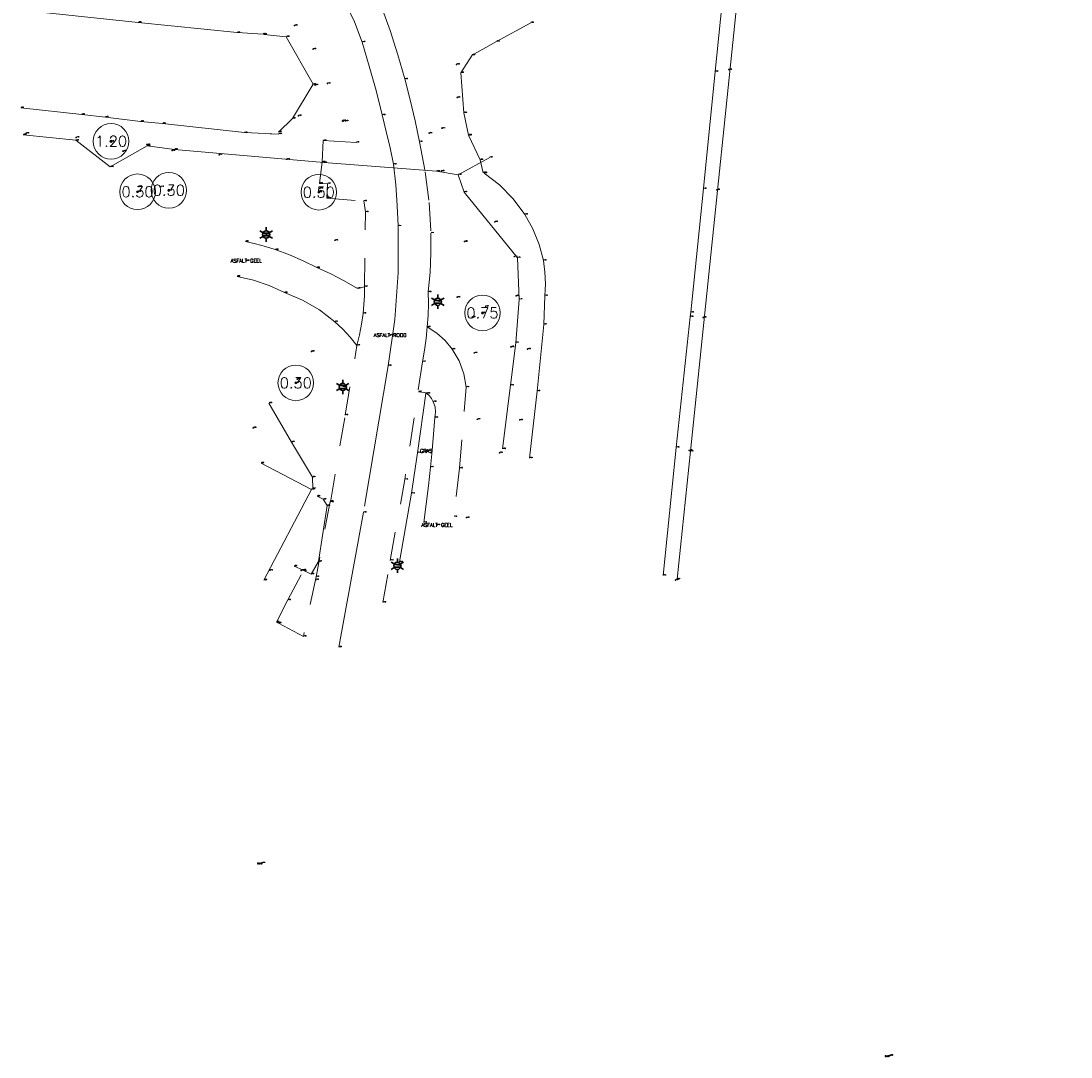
# Model space of a CAD drawing. Header units: metres. Extents: x 110598 to 111426, y 426464 to 427070.
# Tile 16 of 47: x 110914 to 110988, y 426679 to 426752. Entities that reach past the tile are written whole.
import ezdxf
from ezdxf.enums import TextEntityAlignment as Align

# ---------------------------------------------------------------- set-up
doc = ezdxf.new("R2010")
doc.units = ezdxf.units.M
doc.header["$MEASUREMENT"] = 0
for name, pattern in [('AM-AS', [16, 10, -2, 2, -2]), ('VH-OPSLUITBAND_60X200', [12, 6, -2, 2, -2]), ('XX-HIDDEN', [4, 2, -2])]:
    doc.linetypes.add(name, pattern=pattern)
for name, color, linetype, lineweight in [('B-GV-GR-BOOM-S', 90, 'Continuous', 13), ('B-GV-GR-BOOM_DIAMETER-T', 96, 'Continuous', 0), ('B-GV-GR-HAAG-G', 90, 'GR-HAAG1', 13), ('B-WA-OB-BESCHOEIING-G', 7, 'OB-BESCHOEIING', 13), ('B-WA-WH-WATER_GRENS-G', 142, 'Continuous', 0), ('B-WE-AM-AS-G', 10, 'AM-AS', 13), ('B-WE-IE-MEUBILAIR_WEGMEUBILAIR-S', 4, 'Continuous', 30), ('B-WE-IE-TERREINAFSCHEIDING_KUNSTMATIG_HEKWERK-G', 22, 'IE-TERREINAFSCHEIDING-KUNSTMATIG', 13), ('B-WE-IE-TERREINAFSCHEIDING_KUNSTMATIG_SCHUTTING-G', 45, 'Continuous', 0), ('B-WE-VH-KANTOPSLUITING_OPSLUITBAND_60X200-G', 150, 'VH-OPSLUITBAND_60X200', 13), ('B-WE-VH-MATERIAALGRENS-G', 52, 'XX-HIDDEN', 13), ('DTM-Groentopogrens', 82, 'Continuous', 0), ('DTM-Grondslag', 135, 'Continuous', 0), ('DTM-Meetpunt', 40, 'Continuous', 0), ('mp', 7, 'Continuous', 0), ('X-XX-AL-HOOGTELABEL-S', 2, 'Continuous', 0), ('X-XX-AL-TEXT-T', 2, 'Continuous', 0)]:
    doc.layers.add(name, color=color, linetype=linetype, lineweight=lineweight)
doc.styles.add('LBD', font='txt.shx')
doc.styles.add('NLCS-ISO', font='arial.ttf')
doc.styles.add('null', font='NLCS.shx')
doc.styles.get("Standard").update_dxf_attribs({"font": 'txt.shx'})
doc.linetypes.add('GR-HAAG1', pattern='A,6,["°",null,S=0.125,R=0,X=0,Y=0],-2', length=8)
doc.linetypes.add('IE-TERREINAFSCHEIDING-KUNSTMATIG', pattern='A,4,["R",null,S=0.7500000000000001,R=90,X=0,Y=0],4,-2', length=10)
doc.linetypes.add('OB-BESCHOEIING', pattern='A,30,-5,["^A",null,S=1,R=0,X=0,Y=0],-5', length=40)

# ---------------------------------------------------------------- blocks, each defined once
blk = doc.blocks.new('MP')
at = {"layer": 'mp', "color": 0, "linetype": 'ByBlock', "lineweight": -2, "elevation": -0.036, "flags": 128}
blk.add_lwpolyline([(-0.005000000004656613, -0.008660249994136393), (-0.01000000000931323, 0), (-0.005000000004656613, 0.008660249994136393), (0.005000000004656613, 0.008660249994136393), (0.01000000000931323, 0), (0.005000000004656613, -0.008660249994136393), (-0.005000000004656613, -0.008660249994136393)], close=True, dxfattribs=at)
blk = doc.blocks.new('SIE-WEG_PAAL_ALGEMEEN_TYPE_01-SO')
h = blk.add_hatch(color=0)
edge = h.paths.add_edge_path()
edge.add_arc((2.273736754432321e-16, 0), 0.1875, 0, 360)
at = {"color": 0, "ltscale": 0.5}
blk.add_circle((2.273736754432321e-16, 0), 0.1875, dxfattribs=at)
blk = doc.blocks.new('SGR-BOOM_01')
at = {"ltscale": 0.1}
h = blk.add_hatch(color=0, dxfattribs=at)
edge = h.paths.add_edge_path()
edge.add_arc((7.366995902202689e-12, -5.115907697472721e-12), 0.15, 0, 360)
at = {"color": 0}
for centre, radius in [((0, 0), 2.5), ((7.366995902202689e-12, -5.115907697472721e-12), 0.04499999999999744)]:
    blk.add_circle(centre, radius, dxfattribs=at)
at = {"color": 0, "ltscale": 0.1}
blk.add_circle((7.366995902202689e-12, -5.115907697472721e-12), 0.15, dxfattribs=at)
blk = doc.blocks.new('B-SIE-WEG_LICHTMAST-SO')
at = {"color": 0, "ltscale": 0.1}
for p, q in [((-1.096064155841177, 0.6328125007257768), (-2.192125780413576, 1.265625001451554)), ((8.349587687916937e-10, 1.265625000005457), (1.669846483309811e-09, 2.53125000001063)), ((1.096064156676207, 0.6328124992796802), (2.192125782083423, 1.26562499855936)), ((-1.096064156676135, -0.6328124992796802), (-2.192125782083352, -1.26562499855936)), ((-8.349587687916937e-10, -1.265625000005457), (-1.669775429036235e-09, -2.53125000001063)), ((1.096064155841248, -0.6328125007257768), (2.192125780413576, -1.265625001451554))]:
    blk.add_line(p, q, dxfattribs=at)
at = {"color": 0, "flags": 128}
for points in [[(-1.162672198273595, 0.4999999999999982), (1.162672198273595, 0.4999999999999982)], [(-1.162672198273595, -0.4999999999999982), (1.162672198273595, -0.4999999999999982)]]:
    blk.add_lwpolyline(points, dxfattribs=at)
at = {"color": 0, "ltscale": 0.1}
blk.add_circle((0, 0), 1.265625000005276, dxfattribs=at)
at = {"color": 0, "style": 'NLCS-ISO'}
blk.add_attdef('TYPE', text='', height=1.8, dxfattribs=at).set_placement((1.669846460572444e-09, 2.53125000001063), align=Align.BOTTOM_CENTER)

msp = doc.modelspace()

# ---------------------------------------------------------------- linework, layer by layer
at = {"layer": 'B-GV-GR-HAAG-G', "extrusion": (-0.8491557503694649, 0.1198717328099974, 0.5143590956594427), "elevation": -43055.61076226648}
msp.add_lwpolyline([(-438044.0122716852, 25822.7250355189), (-438039.7937853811, 25822.75185533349), (-438036.9178685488, 25822.71454080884)], dxfattribs=at)
at = {"layer": 'B-GV-GR-HAAG-G', "extrusion": (0.001546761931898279, 0.008856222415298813, 0.9999595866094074), "elevation": 3949.583676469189}
msp.add_lwpolyline([(110941.2960299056, 426700.5615699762), (110940.4539628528, 426695.740380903)], dxfattribs=at)
at = {"layer": 'B-GV-GR-HAAG-G'}
msp.add_polyline3d([(110933.178, 426713.686, -0.8), (110933.818, 426713.404, -0.8400000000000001), (110934.369, 426713.137, -0.9450000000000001), (110934.8976220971, 426714.0105531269, -0.9730000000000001), (110935.49, 426717.941, -0.9880000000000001), (110935.224, 426718.388, -0.874), (110934.791, 426718.6010000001, -0.8040000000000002)], dxfattribs=at)
at = {"layer": 'B-WA-OB-BESCHOEIING-G'}
for points in [[(110959.087, 426713.036, -1.84), (110960.023, 426722.027, -1.827), (110961.005, 426731.209, -1.84), (110961.035, 426731.525, -1.862), (110961.922, 426740.213, -1.834), (110962.75, 426748.438, -1.804), (110963.649, 426757.207, -1.819), (110964.39, 426764.396, -1.862), (110964.622, 426766.418, -1.86), (110965.865, 426778.544, -1.842), (110965.871, 426778.596, -1.846), (110966.365, 426783.216, -1.848), (110967.652, 426795.221, -1.838), (110967.9417796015, 426796.6547695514, -1.828333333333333), (110968.5884356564, 426797.9668302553, -1.818666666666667), (110969.549, 426799.07, -1.809), (110970.4086977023, 426799.698373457, -1.784), (110971.3706560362, 426800.1550675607, -1.759), (110972.401, 426800.424, -1.734), (110972.7533311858, 426800.4315330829, -1.739), (110973.1054505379, 426800.4171812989, -1.744), (110973.456, 426800.381, -1.749), (110979.735, 426799.651, -1.76), (110987.746, 426798.804, -1.886)], [(110915.813, 426752.557, -2.082), (110922.231, 426751.883, -2.033), (110929.175, 426751.174, -2.064), (110930.995, 426751.064, -2.041)], [(110913.991, 426745.895, -1.812), (110918.256, 426745.43, -1.849), (110919.917, 426745.237, -1.881), (110922.393, 426744.926, -1.885), (110923.934, 426744.787, -1.853), (110929.684, 426744.148, -1.838), (110932.102, 426744.044, -2.173), (110931.5025542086, 426744.0697826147, -2.173)], [(110946.516, 426741.3, -1.815), (110947.6019627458, 426740.4721664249, -1.819333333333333), (110948.5609603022, 426739.5000824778, -1.823666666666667), (110949.374, 426738.403, -1.828), (110949.9426460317, 426737.3791183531, -1.825), (110950.3837884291, 426736.2941827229, -1.822), (110950.691, 426735.164, -1.819), (110950.7967202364, 426734.3433528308, -1.817), (110950.8321394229, 426733.5166823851, -1.815), (110950.797, 426732.69, -1.813), (110950.709, 426730.665, -1.814), (110950.241, 426725.984, -1.834), (110949.72, 426721.281, -1.838)]]:
    msp.add_polyline3d(points, dxfattribs=at)
at = {"layer": 'B-WA-WH-WATER_GRENS-G'}
for points in [[(110949.805, 426751.8670000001, -2.086), (110947.395, 426750.5520000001, -2.09), (110945.678, 426749.599, -2.076), (110944.884, 426748.352, -2.086), (110945.099, 426745.538, -2.085), (110945.435, 426743.966, -2.078), (110946.242, 426742.238, -2.08), (110946.463, 426741.334, -2.072)], [(110931.037, 426751.038, -2.093), (110932.625, 426750.884, -2.092), (110934.51, 426747.543, -2.101), (110933.052, 426745.145, -2.092), (110932.079, 426744.188, -2.074)]]:
    msp.add_polyline3d(points, dxfattribs=at)
at = {"layer": 'B-WE-AM-AS-G'}
msp.add_polyline3d([(110934.014, 426757.169, -1.077), (110934.727716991, 426756.3514502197, -1.093666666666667), (110935.3918255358, 426755.4931149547, -1.110333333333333), (110936.004, 426754.597, -1.127), (110936.7667381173, 426753.2906556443, -1.175666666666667), (110937.4192179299, 426751.9258937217, -1.224333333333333), (110937.957, 426750.512, -1.273), (110938.4571070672, 426748.8125388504, -1.298), (110938.9278204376, 426747.104702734, -1.323), (110939.369, 426745.3890000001, -1.348), (110939.6476664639, 426744.2367557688, -1.320333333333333), (110939.9130115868, 426743.0813711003, -1.292666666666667), (110940.165, 426741.923, -1.265), (110940.316892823, 426740.4821358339, -1.212333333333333), (110940.4255919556, 426739.0373709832, -1.159666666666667), (110940.491, 426737.5900000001, -1.107), (110940.478633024, 426734.303546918, -1.076666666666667), (110940.2432713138, 426731.0255091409, -1.046333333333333), (110939.786, 426727.771, -1.016), (110938.043, 426717.474, -1.019), (110936.309, 426707.999, -0.9860000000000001)], dxfattribs=at)
at = {"layer": 'B-WE-IE-TERREINAFSCHEIDING_KUNSTMATIG_HEKWERK-G', "extrusion": (0.006778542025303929, 0.2137860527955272, 0.9768569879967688), "elevation": 91981.91507034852}
msp.add_lwpolyline([(-97340.58742573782, -420090.4130704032), (-97338.10644362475, -420092.2457582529), (-97334.41090331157, -420092.5262716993)], dxfattribs=at)
at = {"layer": 'B-WE-IE-TERREINAFSCHEIDING_KUNSTMATIG_HEKWERK-G', "extrusion": (0.002732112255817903, -0.00816935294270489, 0.9999628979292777), "elevation": -3184.568893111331}
msp.add_lwpolyline([(110944.2959535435, 426729.4069737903), (110944.7009820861, 426728.1959333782)], dxfattribs=at)
at = {"layer": 'B-WE-IE-TERREINAFSCHEIDING_KUNSTMATIG_HEKWERK-G'}
for points in [[(110960.076, 426712.777, -1.843), (110961.019, 426721.759, -1.906), (110965.348, 426763.625, -1.871), (110966.944, 426778.609, -1.835), (110968.423, 426793.23, -1.797), (110968.908, 426796.02, -1.797), (110970.721, 426798.748, -1.765), (110973.961, 426799.255, -1.653), (110985.232, 426798.057, -1.847)], [(110935.255, 426742.04, -1.275), (110924.777, 426742.974, -1.87), (110922.86, 426743.222, -1.879), (110920.261, 426741.741, -1.428)], [(110946.919, 426742.411, -1.574), (110944.706, 426741.183, -1.483), (110943.188, 426741.43, -1.249), (110935.255, 426742.04, -1.275)], [(110945.111, 426739.972, -1.494), (110948.86, 426735.36, -1.746), (110948.986, 426732.4270000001, -1.769), (110948.738, 426729.388, -1.744), (110948.383, 426726.396, -1.787), (110947.823, 426721.926, -1.792)]]:
    msp.add_polyline3d(points, dxfattribs=at)
at = {"layer": 'B-WE-IE-TERREINAFSCHEIDING_KUNSTMATIG_SCHUTTING-G', "extrusion": (0.01019537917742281, 0.01943341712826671, 0.9997591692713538), "elevation": 9422.700215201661, "flags": 128}
msp.add_lwpolyline([(100008.2871423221, -429300.5733433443), (100008.2871423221, -429307.7730083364), (100012.2871423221, -429307.7730083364)], dxfattribs=at)
at = {"layer": 'B-WE-VH-KANTOPSLUITING_OPSLUITBAND_60X200-G'}
msp.add_polyline3d([(110937.523, 426743.451, -1.324), (110935.226, 426743.587, -1.297), (110935.151, 426742.089, -1.28), (110934.968, 426740.5790000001, -1.296)], dxfattribs=at)
at = {"layer": 'B-WE-VH-MATERIAALGRENS-G', "extrusion": (-0.005769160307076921, 0.04054146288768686, 0.9991612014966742), "elevation": 16659.39886615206}
msp.add_lwpolyline([(-169952.0932613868, -406512.5772330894), (-169952.0932613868, -406511.7957901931)], dxfattribs=at)
at = {"layer": 'B-WE-VH-MATERIAALGRENS-G', "extrusion": (0.0001354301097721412, 0.0007959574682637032, 0.999999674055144), "elevation": 353.6175753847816}
msp.add_lwpolyline([(110936.7591263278, 426724.1587106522), (110937.5901268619, 426729.0427121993)], dxfattribs=at)
at = {"layer": 'B-WE-VH-MATERIAALGRENS-G', "extrusion": (0.000177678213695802, 0.002268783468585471, 0.99999741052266), "elevation": 986.7240478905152}
msp.add_lwpolyline([(110944.8024486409, 426719.4275813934), (110945.2484509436, 426725.1225960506)], dxfattribs=at)
at = {"layer": 'B-WE-VH-MATERIAALGRENS-G', "extrusion": (0.0002658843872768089, 0.001590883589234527, 0.9999986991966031), "elevation": 707.3040477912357}
msp.add_lwpolyline([(110935.7343581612, 426717.6047539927), (110936.7563607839, 426723.719761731)], dxfattribs=at)
at = {"layer": 'B-WE-VH-MATERIAALGRENS-G', "extrusion": (0.0002406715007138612, 0.002027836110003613, 0.9999979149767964), "elevation": 890.8956314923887}
msp.add_lwpolyline([(110944.8010576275, 426719.6387715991), (110944.3970559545, 426716.2347646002)], dxfattribs=at)
at = {"layer": 'B-WE-VH-MATERIAALGRENS-G', "extrusion": (0.1762146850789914, -0.02683937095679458, 0.9839857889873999), "elevation": 8095.422506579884}
msp.add_lwpolyline([(438550.6884664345, -44695.69728713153), (438553.6937046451, -44695.76460947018), (438559.4728686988, -44695.92169492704)], dxfattribs=at)
at = {"layer": 'B-WE-VH-MATERIAALGRENS-G'}
for points in [[(110939.321, 426752.9920000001, -1.22), (110939.9157474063, 426751.3166975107, -1.275), (110940.4595797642, 426749.6241818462, -1.33), (110940.952, 426747.9160000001, -1.385), (110941.3297956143, 426746.452900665, -1.37), (110941.6698704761, 426744.9805765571, -1.355), (110941.972, 426743.5, -1.34), (110942.3918226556, 426741.3852611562, -1.273333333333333), (110942.6639263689, 426739.2464925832, -1.206666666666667), (110942.787, 426737.094, -1.14), (110942.7871881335, 426735.7110577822, -1.119333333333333), (110942.7258142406, 426734.3294780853, -1.098666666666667), (110942.603, 426732.952, -1.078), (110942.6097072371, 426732.1313286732, -1.086), (110942.5863634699, 426731.3109619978, -1.094), (110942.533, 426730.4920000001, -1.102), (110942.4497494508, 426729.6760448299, -1.102), (110942.3366989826, 426728.8636821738, -1.102), (110942.194, 426728.056, -1.102), (110940.953, 426719.788, -1.13)], [(110934.968, 426740.5790000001, -1.296), (110935.526, 426740.5520000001, -1.272), (110935.476, 426739.537, -1.234), (110938.071, 426739.346, -1.22)], [(110929.759, 426736.496, -0.9), (110930.4653476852, 426736.3349091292, -0.906), (110931.1647177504, 426736.1458090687, -0.912), (110931.856, 426735.929, -0.918), (110932.8494107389, 426735.5630482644, -0.9383333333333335), (110933.8198405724, 426735.1399034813, -0.9586666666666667), (110934.764, 426734.661, -0.9790000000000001), (110935.7458464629, 426734.230548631, -1.003666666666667), (110936.7006193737, 426733.7429837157, -1.028333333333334), (110937.625, 426733.2, -1.053), (110938.131, 426733.3180000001, -1.069), (110938.181, 426738.573, -1.188)], [(110937.591, 426729.189, -1.065), (110937.7664899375, 426729.9322941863, -1.063), (110937.9079212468, 426730.6828141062, -1.061), (110938.015, 426731.439, -1.059), (110938.0771366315, 426732.0637371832, -1.062333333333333), (110938.1158214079, 426732.6903638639, -1.065666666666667), (110938.131, 426733.3180000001, -1.069), (110938.181, 426738.573, -1.188)], [(110937.591, 426729.189, -1.065), (110937.1165689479, 426729.783240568, -1.047666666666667), (110936.6006806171, 426730.3418691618, -1.030333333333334), (110936.046, 426730.862, -1.013), (110934.9541854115, 426731.6960450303, -0.9860000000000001), (110933.7634915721, 426732.3815655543, -0.9590000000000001), (110932.494, 426732.907, -0.932), (110931.4312874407, 426733.4095738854, -0.9183333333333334), (110930.3193780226, 426733.7911442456, -0.9046666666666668), (110929.172, 426734.047, -0.891)], [(110942.533, 426730.4920000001, -1.102), (110943.1914975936, 426730.0602118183, -1.115), (110943.7788124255, 426729.5356916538, -1.128), (110944.282, 426728.93, -1.141), (110944.7642461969, 426728.1044284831, -1.14), (110945.0904459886, 426727.2056941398, -1.139), (110945.25, 426726.263, -1.138)], [(110942.289, 426716.7530000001, -1.099), (110942.4582894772, 426718.0476356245, -1.098), (110942.6136288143, 426719.3440190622, -1.097), (110942.755, 426720.642, -1.096), (110942.8695183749, 426721.8033208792, -1.094), (110942.9728548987, 426722.9656901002, -1.092), (110943.065, 426724.129, -1.09), (110943.1106887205, 426724.5058426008, -1.09), (110943.071708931, 426724.8834381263, -1.09), (110942.95, 426725.243, -1.09), (110942.8304090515, 426725.4567199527, -1.093333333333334), (110942.681380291, 426725.651061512, -1.096666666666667), (110942.506, 426725.822, -1.1), (110942.314341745, 426725.8835748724, -1.106666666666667), (110942.1167535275, 426725.92208783, -1.113333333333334), (110941.916, 426725.937, -1.12)], [(110935.71, 426718.243, -1.069), (110934.723, 426712.945, -1.037), (110933.824, 426708.754, -1.024), (110932.068, 426709.687, -0.8560000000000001), (110931.935536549, 426709.7573806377, -0.8560000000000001), (110932.725, 426711.313, -0.8340000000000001), (110933.819, 426713.3400000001, -0.8550000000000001)]]:
    msp.add_polyline3d(points, dxfattribs=at)
at = {"layer": 'DTM-Groentopogrens'}
msp.add_polyline3d([(110934.48, 426719.12, -0.866), (110934.478, 426719.939, -0.907), (110932.993, 426722.404, -0.772), (110931.405, 426725.151, -0.688)], dxfattribs=at)

# ---------------------------------------------------------------- block references
at = {"layer": 'B-GV-GR-BOOM-S', "xscale": 0.5, "yscale": 0.5, "zscale": 0.5}
for p in [(110920.317, 426743.539, -1.99), (110924.374, 426740.096, -1.375), (110922.179, 426739.9920000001, -1.246), (110934.91, 426739.96, -1.297), (110946.406, 426731.4810000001, -1.046), (110933.293, 426726.564, -0.873)]:
    msp.add_blockref('SGR-BOOM_01', p, dxfattribs=at)
at = {"layer": 'B-WE-IE-MEUBILAIR_WEGMEUBILAIR-S', "xscale": 0.1999999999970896, "yscale": 0.1999999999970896, "zscale": 0.1999999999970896}
for name, p in [('SIE-WEG_PAAL_ALGEMEEN_TYPE_01-SO', (110936.605, 426744.972, -1.531)), ('B-SIE-WEG_LICHTMAST-SO', (110931.21, 426736.988, -1.068)), ('B-SIE-WEG_LICHTMAST-SO', (110943.267, 426732.2640000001, -1.105)), ('B-SIE-WEG_LICHTMAST-SO', (110936.591, 426726.278, -1.064)), ('B-SIE-WEG_LICHTMAST-SO', (110940.429, 426713.717, -1.119))]:
    msp.add_blockref(name, p, dxfattribs=at)
at = {"layer": 'DTM-Grondslag', "xscale": 2.5, "yscale": 2.5, "zscale": 2.5}
for p in [(110930.931, 426692.8400000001, -1.057), (110975.026, 426679.305, -0.9820000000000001)]:
    msp.add_blockref('MP', p, dxfattribs=at)
at = {"layer": 'DTM-Meetpunt', "xscale": 2.5, "yscale": 2.5, "zscale": 2.5}
for p in [(110933.201, 426751.669, -1.369), (110934.506, 426750.021, -1.385), (110944.588, 426748.94, -1.689), (110963.717, 426748.574, -1.857), (110934.649, 426747.4920000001, -1.84), (110935.519, 426747.6, -1.478), (110944.632, 426746.61, -1.736), (110933.48, 426745.337, -1.796), (110936.779, 426744.969, -1.34), (110943.564, 426744.452, -1.443), (110914.343, 426744.099, -1.79), (110917.866, 426743.804, -1.753), (110942.668, 426744.105, -1.405), (110921.157, 426742.843, -1.578), (110922.832, 426743.305, -1.85), (110924.601, 426742.886, -1.884), (110927.92, 426742.591, -1.808), (110932.652, 426742.272, -1.752), (110943.523, 426741.4540000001, -1.315), (110922.269, 426740.368, -1.235), (110923.812, 426740.35, -1.179), (110934.991, 426740.2260000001, -1.229), (110962.86, 426740.125, -1.909), (110947.279, 426737.876, -1.706), (110931.047, 426736.906, -0.9710000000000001), (110936.046, 426736.582, -1.175), (110945.136, 426736.494, -1.204), (110948.637, 426735.432, -1.705), (110929.815, 426735.146, -0.891), (110944.628, 426732.583, -1.103), (110948.767, 426732.678, -1.693), (110946.621, 426731.942, -1.274), (110945.686, 426731.195, -1.03), (110961.921, 426731.162, -1.925), (110939.92, 426729.915, -1.018), (110934.388, 426728.772, -0.992), (110948.411, 426729.093, -1.645), (110949.577, 426728.933, -1.683), (110945.833, 426728.664, -1.165), (110933.401, 426726.83, -0.865), (110946.046, 426724.005, -1.172), (110949.022, 426723.96, -1.819), (110930.312, 426723.415, -0.656), (110942.454, 426721.786, -1.108), (110947.611, 426721.654, -1.544), (110960.938, 426721.811, -1.846), (110945.28, 426717.099, -1.16), (110943.212, 426716.582, -1.098), (110931.459, 426713.397, -0.792), (110933.67, 426713.386, -0.8350000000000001), (110934.694, 426712.729, -1.028), (110959.969, 426712.709, -1.835)]:
    msp.add_blockref('MP', p, dxfattribs=at)

# ---------------------------------------------------------------- texts
at = {"layer": 'B-GV-GR-BOOM-S'}
for s, p in [('-1.99', (110920.317, 426743.539)), ('-1.25', (110922.179, 426739.9920000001)), ('-1.38', (110924.374, 426740.0960000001)), ('-1.30', (110934.91, 426739.9600000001)), ('-1.05', (110946.406, 426731.4810000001)), ('-0.87', (110933.293, 426726.5640000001))]:
    msp.add_text(s, height=0.05, dxfattribs=at).set_placement(p, align=Align.BOTTOM_LEFT)
at = {"layer": 'B-GV-GR-BOOM_DIAMETER-T', "linetype": 'Continuous', "style": 'LBD'}
for s, p in [('1.20', (110920.317, 426743.539, -1.99)), ('0.30', (110922.179, 426739.9920000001, -1.246)), ('0.30', (110924.374, 426740.096, -1.375)), ('0.50', (110934.91, 426739.96, -1.297)), ('0.75', (110946.406, 426731.4810000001, -1.046)), ('0.30', (110933.293, 426726.564, -0.873))]:
    msp.add_text(s, height=0.75, dxfattribs=at).set_placement(p, align=Align.MIDDLE_CENTER)
at = {"layer": 'B-GV-GR-HAAG-G'}
for s, p in [('-1.12', (110942.424, 426725.8300000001)), ('-1.10', (110941.848, 426721.6510000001)), ('-0.80', (110934.791, 426718.6010000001)), ('-0.87', (110935.224, 426718.388)), ('-1.13', (110941.427, 426718.806)), ('-0.99', (110935.49, 426717.941)), ('-0.97', (110934.8976220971, 426714.0105531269)), ('-1.09', (110940.585, 426713.985)), ('-0.80', (110933.178, 426713.686)), ('-0.84', (110933.818, 426713.404)), ('-0.95', (110934.369, 426713.137))]:
    msp.add_text(s, height=0.05, dxfattribs=at).set_placement(p, align=Align.BOTTOM_LEFT)
at = {"layer": 'B-WA-OB-BESCHOEIING-G'}
for s, p in [('-2.03', (110922.231, 426751.883)), ('-2.06', (110929.175, 426751.174)), ('-2.04', (110930.995, 426751.0640000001)), ('-1.80', (110962.75, 426748.4380000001)), ('-1.81', (110913.991, 426745.8950000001)), ('-1.85', (110918.256, 426745.43)), ('-1.88', (110919.917, 426745.2370000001)), ('-1.89', (110922.393, 426744.926)), ('-1.85', (110923.934, 426744.787)), ('-1.84', (110929.684, 426744.148)), ('-2.17', (110932.102, 426744.044)), ('-1.82', (110946.516, 426741.3)), ('-1.83', (110961.922, 426740.213)), ('-1.83', (110949.374, 426738.403)), ('-1.82', (110950.691, 426735.164)), ('-1.81', (110950.797, 426732.69)), ('-1.84', (110961.005, 426731.209)), ('-1.86', (110961.035, 426731.5250000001)), ('-1.81', (110950.709, 426730.665)), ('-1.83', (110950.241, 426725.984)), ('-1.83', (110960.023, 426722.027)), ('-1.84', (110949.72, 426721.2810000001)), ('-1.84', (110959.087, 426713.0360000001))]:
    msp.add_text(s, height=0.05, dxfattribs=at).set_placement(p, align=Align.BOTTOM_LEFT)
at = {"layer": 'B-WA-WH-WATER_GRENS-G'}
for s, p in [('-2.09', (110949.805, 426751.8670000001)), ('-2.09', (110931.037, 426751.038)), ('-2.09', (110932.625, 426750.8840000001)), ('-2.09', (110947.395, 426750.5520000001)), ('-2.08', (110945.678, 426749.599)), ('-2.09', (110944.884, 426748.3520000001)), ('-2.10', (110934.51, 426747.543)), ('-2.09', (110933.052, 426745.1450000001)), ('-2.09', (110945.099, 426745.538)), ('-2.07', (110932.079, 426744.1880000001)), ('-2.08', (110945.435, 426743.9660000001)), ('-2.08', (110946.242, 426742.2380000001)), ('-2.07', (110946.463, 426741.334))]:
    msp.add_text(s, height=0.05, dxfattribs=at).set_placement(p, align=Align.BOTTOM_LEFT)
at = {"layer": 'B-WE-AM-AS-G'}
for s, p in [('-1.27', (110937.957, 426750.512)), ('-1.35', (110939.369, 426745.3890000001)), ('-1.27', (110940.165, 426741.923)), ('-1.11', (110940.491, 426737.5900000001)), ('-1.02', (110939.786, 426727.771)), ('-1.02', (110938.043, 426717.474)), ('-0.99', (110936.309, 426707.999))]:
    msp.add_text(s, height=0.05, dxfattribs=at).set_placement(p, align=Align.BOTTOM_LEFT)
at = {"layer": 'B-WE-IE-MEUBILAIR_WEGMEUBILAIR-S'}
for s, p in [('-1.53', (110936.605, 426744.972)), ('-1.07', (110931.21, 426736.9880000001)), ('-1.11', (110943.267, 426732.2640000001)), ('-1.06', (110936.591, 426726.278)), ('-1.12', (110940.429, 426713.717))]:
    msp.add_text(s, height=0.05, dxfattribs=at).set_placement(p, align=Align.BOTTOM_LEFT)
at = {"layer": 'B-WE-IE-TERREINAFSCHEIDING_KUNSTMATIG_HEKWERK-G'}
for s, p in [('-1.88', (110914.153, 426744)), ('-1.82', (110917.838, 426743.609)), ('-1.88', (110922.86, 426743.222)), ('-1.87', (110924.777, 426742.974)), ('-1.28', (110935.255, 426742.04)), ('-1.57', (110946.919, 426742.4110000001)), ('-1.43', (110920.261, 426741.741)), ('-1.25', (110943.188, 426741.43)), ('-1.48', (110944.706, 426741.1830000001)), ('-1.24', (110922.269, 426740.3680000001)), ('-1.49', (110945.111, 426739.972)), ('-1.75', (110948.86, 426735.36)), ('-1.77', (110948.986, 426732.4270000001)), ('-1.74', (110948.738, 426729.388)), ('-1.79', (110948.383, 426726.396)), ('-1.79', (110947.823, 426721.926)), ('-1.91', (110961.019, 426721.7590000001)), ('-1.84', (110960.076, 426712.777))]:
    msp.add_text(s, height=0.05, dxfattribs=at).set_placement(p, align=Align.BOTTOM_LEFT)
at = {"layer": 'B-WE-IE-TERREINAFSCHEIDING_KUNSTMATIG_SCHUTTING-G'}
for s, p in [('-0.93', (110930.8518710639, 426720.9333117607)), ('-0.93', (110934.394, 426719.075)), ('-0.77', (110931.05, 426712.701))]:
    msp.add_text(s, height=0.05, dxfattribs=at).set_placement(p, align=Align.BOTTOM_LEFT)
at = {"layer": 'B-WE-VH-KANTOPSLUITING_OPSLUITBAND_60X200-G'}
for s, p in [('-1.30', (110935.226, 426743.587)), ('-1.32', (110937.523, 426743.451)), ('-1.28', (110935.151, 426742.089))]:
    msp.add_text(s, height=0.05, dxfattribs=at).set_placement(p, align=Align.BOTTOM_LEFT)
at = {"layer": 'B-WE-VH-MATERIAALGRENS-G'}
for s, p in [('-1.39', (110940.952, 426747.9160000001)), ('-1.34', (110941.972, 426743.5)), ('-1.30', (110934.968, 426740.5790000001)), ('-1.27', (110935.526, 426740.5520000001)), ('-1.23', (110935.476, 426739.537)), ('-1.22', (110938.071, 426739.3460000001)), ('-1.19', (110938.181, 426738.573)), ('-1.14', (110942.787, 426737.094)), ('-0.90', (110929.759, 426736.496)), ('-0.92', (110931.856, 426735.929)), ('-0.98', (110934.764, 426734.6610000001)), ('-0.89', (110929.172, 426734.0470000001)), ('-1.05', (110937.625, 426733.2)), ('-1.07', (110938.131, 426733.3180000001)), ('-0.93', (110932.494, 426732.907)), ('-1.08', (110942.603, 426732.952)), ('-1.06', (110938.015, 426731.4390000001)), ('-1.01', (110936.046, 426730.8620000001)), ('-1.10', (110942.533, 426730.4920000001)), ('-1.07', (110937.591, 426729.1890000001)), ('-1.14', (110944.282, 426728.93)), ('-1.10', (110942.194, 426728.056)), ('-1.12', (110941.916, 426725.937)), ('-1.10', (110942.506, 426725.822)), ('-1.14', (110945.25, 426726.263)), ('-1.09', (110942.95, 426725.2430000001)), ('-1.06', (110936.76, 426724.305)), ('-1.09', (110943.065, 426724.1290000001)), ('-1.10', (110942.755, 426720.642)), ('-1.13', (110944.804, 426720.5680000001)), ('-1.13', (110940.953, 426719.788)), ('-1.07', (110935.71, 426718.2430000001)), ('-1.05', (110935.738, 426718.19)), ('-1.12', (110944.4, 426717.164)), ('-1.10', (110942.289, 426716.7530000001)), ('-1.10', (110939.93, 426714.098)), ('-0.86', (110933.819, 426713.3400000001)), ('-1.04', (110934.723, 426712.945)), ('-0.83', (110932.725, 426711.3130000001)), ('-1.09', (110939.412, 426711.137)), ('-0.86', (110931.935536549, 426709.7573806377)), ('-0.86', (110932.068, 426709.687)), ('-1.02', (110933.824, 426708.7540000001))]:
    msp.add_text(s, height=0.05, dxfattribs=at).set_placement(p, align=Align.BOTTOM_LEFT)
at = {"layer": 'DTM-Groentopogrens'}
for s, p in [('-0.69', (110931.405, 426725.1510000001)), ('-0.77', (110932.993, 426722.404)), ('-0.91', (110934.478, 426719.9390000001)), ('-0.87', (110934.48, 426719.12))]:
    msp.add_text(s, height=0.05, dxfattribs=at).set_placement(p, align=Align.BOTTOM_LEFT)
at = {"layer": 'DTM-Grondslag'}
for s, p in [('9015', (110930.931, 426692.8400000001, -1.057)), ('9107', (110975.026, 426679.305, -0.9820000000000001))]:
    msp.add_text(s, height=0.1, dxfattribs=at).set_placement(p, align=Align.TOP_RIGHT)
for s, p in [('-1.06', (110930.931, 426692.8400000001)), ('-0.98', (110975.026, 426679.305))]:
    msp.add_text(s, height=0.05, dxfattribs=at).set_placement(p, align=Align.BOTTOM_LEFT)
at = {"layer": 'X-XX-AL-HOOGTELABEL-S'}
for s, p in [('-1.37', (110933.201, 426751.669)), ('-1.39', (110934.506, 426750.021)), ('-1.69', (110944.588, 426748.94)), ('-1.86', (110963.717, 426748.5740000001)), ('-1.84', (110934.649, 426747.4920000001)), ('-1.48', (110935.519, 426747.6)), ('-1.74', (110944.632, 426746.61)), ('-1.80', (110933.48, 426745.337)), ('-1.34', (110936.779, 426744.969)), ('-1.44', (110943.564, 426744.452)), ('-1.79', (110914.343, 426744.099)), ('-1.75', (110917.866, 426743.804)), ('-1.41', (110942.668, 426744.105)), ('-1.58', (110921.157, 426742.843)), ('-1.85', (110922.832, 426743.305)), ('-1.88', (110924.601, 426742.886)), ('-1.81', (110927.92, 426742.5910000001)), ('-1.75', (110932.652, 426742.272)), ('-1.32', (110943.523, 426741.4540000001)), ('-1.18', (110923.812, 426740.35)), ('-1.23', (110934.991, 426740.2260000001)), ('-1.91', (110962.86, 426740.125)), ('-1.71', (110947.279, 426737.876)), ('-0.97', (110931.047, 426736.9060000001)), ('-1.18', (110936.046, 426736.582)), ('-1.20', (110945.136, 426736.494)), ('-1.71', (110948.637, 426735.432)), ('-0.89', (110929.815, 426735.146)), ('-1.10', (110944.628, 426732.583)), ('-1.69', (110948.767, 426732.6780000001)), ('-1.27', (110946.621, 426731.942)), ('-1.03', (110945.686, 426731.195)), ('-1.93', (110961.921, 426731.162)), ('-1.02', (110939.92, 426729.915)), ('-0.99', (110934.388, 426728.772)), ('-1.17', (110945.833, 426728.664)), ('-1.65', (110948.411, 426729.093)), ('-1.68', (110949.577, 426728.9330000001)), ('-0.87', (110933.401, 426726.8300000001)), ('-1.17', (110946.046, 426724.005)), ('-1.82', (110949.022, 426723.9600000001)), ('-0.66', (110930.312, 426723.415)), ('-1.11', (110942.454, 426721.7860000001)), ('-1.54', (110947.611, 426721.654)), ('-1.85', (110960.938, 426721.811)), ('-1.16', (110945.28, 426717.099)), ('-1.10', (110943.212, 426716.582)), ('-0.79', (110931.459, 426713.397)), ('-0.84', (110933.67, 426713.386)), ('-1.03', (110934.694, 426712.729)), ('-1.84', (110959.969, 426712.709))]:
    msp.add_text(s, height=0.05, dxfattribs=at).set_placement(p, align=Align.BOTTOM_LEFT)
at = {"layer": 'X-XX-AL-TEXT-T', "linetype": 'Continuous', "style": 'LBD'}
for s, p in [('ASFALT GEEL', (110929.815, 426735.146, -0.891)), ('ASFALT ROOD', (110939.92, 426729.915, -1.018)), ('GRAS', (110942.454, 426721.786, -1.108)), ('ASFALT GEEL', (110943.212, 426716.582, -1.098))]:
    msp.add_text(s, height=0.25, dxfattribs=at).set_placement(p, align=Align.MIDDLE_CENTER)

doc.saveas('drawing.dxf')
